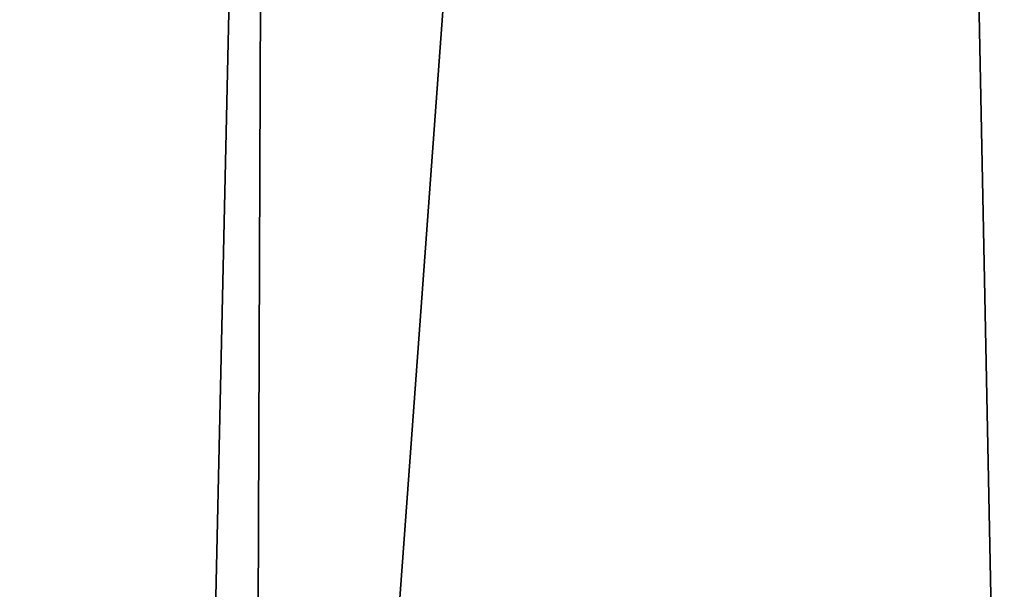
# Model space of a CAD drawing. Header units: millimetres. Extents: x -18.9 to 18.9, y -8.8 to 59.9.
# Tile 221 of 256: x -5.064 to -4.805, y 26.046 to 26.196. Entities that reach past the tile are written whole.
import ezdxf

# ---------------------------------------------------------------- set-up
doc = ezdxf.new("R2010")
doc.units = ezdxf.units.MM
doc.header["$LTSCALE"] = 65.185185
for name, color, linetype in [('1295', 7, 'CONTINUOUS'), ('1454', 7, 'CONTINUOUS'), ('2071', 7, 'CONTINUOUS')]:
    doc.layers.add(name, color=color, linetype=linetype)

msp = doc.modelspace()

# ---------------------------------------------------------------- linework, layer by layer
at = {"layer": '1295', "color": 7, "linetype": 'Continuous'}
for points in [[(-8.69918, -6.3, -15.06909), (-5.53751, 26.59302, -16.49533), (-3.21466, 32.4, -17.10047), (-8.69918, -6.3, -15.06909)], [(-3.21466, -3.5, -17.10047), (-8.69918, -6.3, -15.06909), (-3.21466, 32.4, -17.10047), (-3.21466, -3.5, -17.10047)], [(-7.60962, -3.5, 15.6478), (-2.22372, 26.4, 17.25711), (-7.80108, 26.4, 15.55301), (-7.60962, -3.5, 15.6478)], [(-7.60962, -3.5, 15.6478), (-1.38899, -3.5, 17.34447), (-2.22372, 26.4, 17.25711), (-7.60962, -3.5, 15.6478)]]:
    msp.add_3dface(points, dxfattribs=at)
at = {"layer": '1454', "color": 7, "linetype": 'Continuous'}
for points in [[(-5.00515, 25.09302, -11.08095), (-4.9696, 34.20698, -11.9234), (-5.15096, 26.20698, -11.5625), (-5.00515, 25.09302, -11.08095)], [(-4.79012, 25.09302, -10.64851), (-4.9696, 34.20698, -11.9234), (-5.00515, 25.09302, -11.08095), (-4.79012, 25.09302, -10.64851)], [(-4.51167, 34.20698, -10.80264), (-4.9696, 34.20698, -11.9234), (-4.79012, 25.09302, -10.64851), (-4.51167, 34.20698, -10.80264)], [(-5.15096, 26.20698, -11.5625), (-5.16609, 25.65084, -11.54665), (-5.00515, 25.09302, -11.08095), (-5.15096, 26.20698, -11.5625)]]:
    msp.add_3dface(points, dxfattribs=at)
at = {"layer": '2071', "color": 7, "linetype": 'Continuous'}
for points in [[(-5.69072, 25.09302, -9.12064), (-5.69072, 34.20698, -8.80237), (-4.83071, 34.20698, -9.11247), (-5.69072, 25.09302, -9.12064)], [(-5.69072, 25.09302, -9.12064), (-4.83071, 34.20698, -9.11247), (-5.03381, 25.09302, -9.3575), (-5.69072, 25.09302, -9.12064)], [(-4.83071, 34.20698, -9.11247), (-4.36648, 34.20698, -9.90004), (-5.03381, 25.09302, -9.3575), (-4.83071, 34.20698, -9.11247)], [(-5.03381, 25.09302, -9.3575), (-4.36648, 34.20698, -9.90004), (-4.67922, 25.09302, -9.95907), (-5.03381, 25.09302, -9.3575)]]:
    msp.add_3dface(points, dxfattribs=at)

doc.saveas('drawing.dxf')
